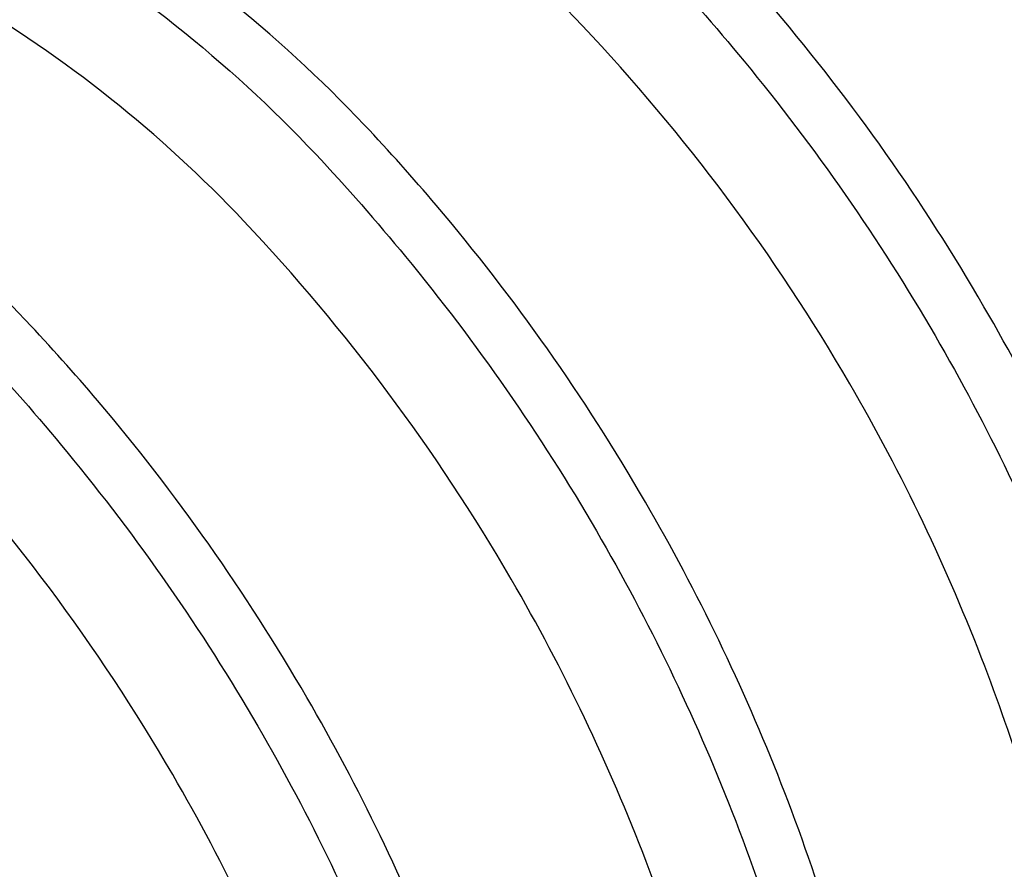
# Model space of a CAD drawing. Extents: x -19547 to -11561, y 2096 to 5601.
# Tile 5 of 168: x -19214 to -19119, y 3210 to 3291. Entities that reach past the tile are written whole.
import ezdxf

# ---------------------------------------------------------------- set-up
doc = ezdxf.new("R2010")
doc.units = 0
doc.header["$MEASUREMENT"] = 0
doc.layers.add('TANK', color=2, linetype='CONTINUOUS')

msp = doc.modelspace()

# ---------------------------------------------------------------- linework, layer by layer
at = {"layer": 'TANK', "elevation": 0}
for points in [[(-19080.316, 3185.97, 0.049983), (-19078.948, 3201.304, 0.071312), (-19084.261, 3235.69, 0.017305), (-19088.458, 3247.932, 0.040291), (-19101.423, 3275.088, 0.057637), (-19127.125, 3309.529, 0.071312), (-19154.351, 3331.194, 0.106395), (-19185.209, 3341.344, 0.159299), (-19206.719, 3336.742), (-19212.146, 3333.609)], [(-19080.316, 3185.97, 0.049983), (-19078.948, 3201.304, 0.071312), (-19084.261, 3235.69, 0.017305), (-19088.458, 3247.932, 0.040291), (-19101.423, 3275.088, 0.057637), (-19127.125, 3309.529, 0.071312), (-19154.351, 3331.194, 0.106395), (-19185.209, 3341.344, 0.159299), (-19206.719, 3336.742), (-19212.146, 3333.609)], [(-19098.023, 3175.751, 0.03226), (-19097.463, 3186.192, 0.071312), (-19103.046, 3222.327, 0.019282), (-19108.017, 3236.64, 0.038312), (-19121.081, 3263.728, 0.044515), (-19141.184, 3292.276, 0.013151), (-19148.077, 3299.979, 0.071312), (-19176.687, 3322.746, 0.106395), (-19209.113, 3333.412, 0.149431), (-19230.476, 3329.284), (-19237.649, 3325.068), (-19239.26, 3317.955)], [(-19237.649, 3325.068, -0.16913), (-19213.814, 3330.632, -0.106395), (-19181.387, 3319.965, -0.071312), (-19152.777, 3297.199, -0.016688), (-19144.138, 3287.333, -0.040957), (-19125.782, 3260.947, -0.038238), (-19112.739, 3233.914, -0.019356), (-19107.747, 3219.546, -0.071312), (-19102.164, 3183.412, -0.032043), (-19102.716, 3173.04, -0.032043)], [(-19112.857, 3167.183, 0.049983), (-19111.489, 3182.517, 0.071312), (-19116.802, 3216.903, 0.017305), (-19120.999, 3229.145, 0.040291), (-19133.964, 3256.301, 0.057637), (-19159.666, 3290.741, 0.071312), (-19186.892, 3312.407, 0.106395), (-19217.749, 3322.557, 0.159299), (-19239.26, 3317.955), (-19244.687, 3314.822)], [(-19130.565, 3156.954, 0.032287), (-19130.004, 3167.405, 0.071312), (-19135.587, 3203.539, 0.019282), (-19140.558, 3217.853, 0.038312), (-19153.622, 3244.94, 0.044515), (-19173.725, 3273.489, 0.013151), (-19180.617, 3281.191, 0.071312), (-19209.227, 3303.958, 0.106395), (-19241.654, 3314.624, 0.149431), (-19263.017, 3310.497), (-19265.082, 3309.283)], [(-19264.724, 3309.136, -0.12674), (-19246.355, 3311.844, -0.106395), (-19213.928, 3301.178, -0.071312), (-19185.318, 3278.411, -0.016688), (-19176.679, 3268.546, -0.040957), (-19158.323, 3242.16, -0.038238), (-19145.28, 3215.126, -0.019356), (-19140.288, 3200.759, -0.071312), (-19134.705, 3164.624, -0.03207), (-19135.258, 3154.244, -0.03207)], [(-19145.399, 3148.386, 0.050013), (-19144.03, 3163.73, 0.071312), (-19149.343, 3198.115, 0.017305), (-19153.54, 3210.358, 0.040291), (-19166.505, 3237.513, 0.057637), (-19192.207, 3271.954, 0.071312), (-19219.432, 3293.619, 0.106395), (-19250.29, 3303.769, 0.048569), (-19257.151, 3303.825)], [(-19163.107, 3138.158, 0.032314), (-19162.545, 3148.617, 0.071312), (-19168.128, 3184.752, 0.019282), (-19173.099, 3199.065, 0.038312), (-19186.163, 3226.153, 0.044515), (-19206.265, 3254.701, 0.013151), (-19213.158, 3262.404, 0.071312), (-19241.768, 3285.171, 0.03285), (-19251.29, 3289.937)], [(-19251.29, 3284.999, -0.016899), (-19246.469, 3282.391, -0.071312), (-19217.859, 3259.624, -0.016688), (-19209.22, 3249.758, -0.040957), (-19190.864, 3223.373, -0.038238), (-19177.821, 3196.339, -0.019356), (-19172.829, 3181.971, -0.071312), (-19167.246, 3145.837, -0.032097), (-19167.8, 3135.448, -0.032097)], [(-19177.942, 3129.59, 0.050043), (-19176.571, 3144.942, 0.071312), (-19181.883, 3179.328, 0.017305), (-19186.08, 3191.57, 0.040291), (-19199.045, 3218.726, 0.057637), (-19224.748, 3253.166, 0.069687), (-19251.29, 3274.429)]]:
    msp.add_lwpolyline(points, format="xyb", dxfattribs=at)

doc.saveas('drawing.dxf')
